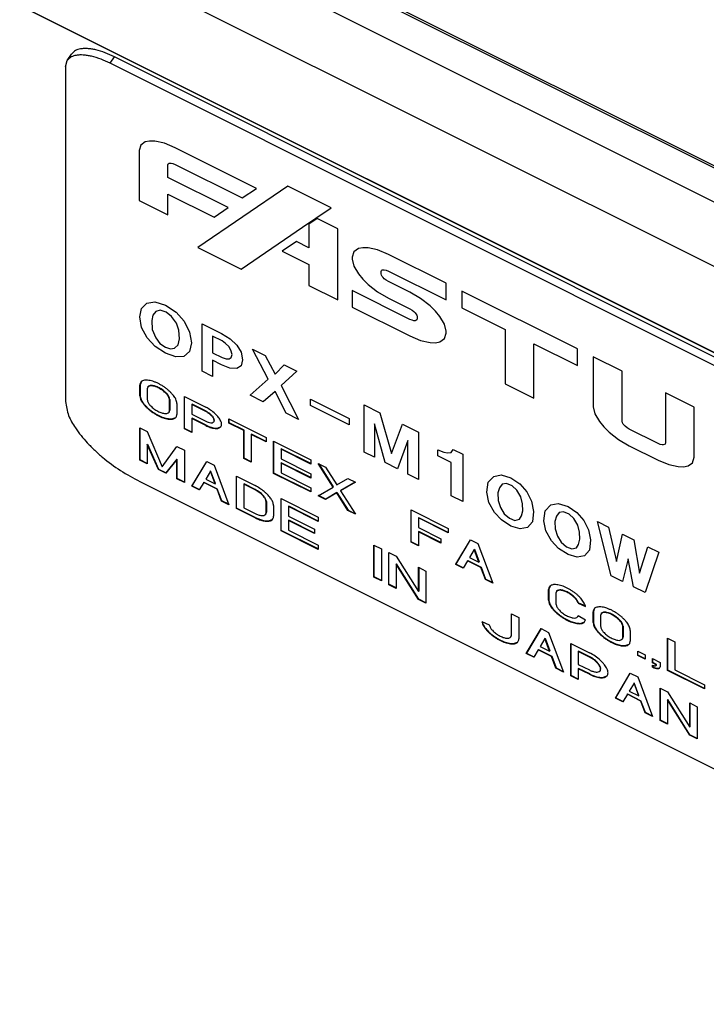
# Model space of a CAD drawing. Header units: inches. Extents: x 22 to 818, y 23 to 565.
# Tile 16 of 32: x 694 to 710, y 403 to 426. Entities that reach past the tile are written whole.
import ezdxf

# ---------------------------------------------------------------- set-up
doc = ezdxf.new("R2010")
doc.units = ezdxf.units.IN

msp = doc.modelspace()

# ---------------------------------------------------------------- linework, layer by layer
at = {"color": 250, "linetype": 'Continuous'}
for p, q in [((737.404, 408.269), (650.628, 451.657)), ((644.499, 451.221), (740.2, 403.371)), ((740.2, 403.371), (644.499, 451.221)), ((736.904, 407.019), (650.128, 450.407)), ((654.752, 450.395), (724.381, 415.58)), ((723.441, 416.1), (655.891, 449.875)), ((695.535, 424.969), (695.635, 425.119)), ((695.495, 424.823), (695.535, 424.969)), ((696.534, 424.904), (696.634, 425.054)), ((727.797, 409.272), (696.534, 424.904)), ((740.1, 403.321), (696.634, 425.054)), ((695.495, 424.823), (695.495, 417.023)), ((697.353, 423.071), (697.247, 422.996)), ((697.455, 423.091), (697.353, 423.071)), ((697.579, 423.088), (697.455, 423.091)), ((697.799, 423.04), (697.579, 423.088)), ((698.048, 422.937), (697.799, 423.04)), ((697.247, 422.996), (697.209, 422.871)), ((697.209, 422.871), (697.209, 421.706)), ((699.943, 421.99), (698.048, 422.937)), ((697.889, 422.56), (697.91, 422.575)), ((697.91, 422.575), (697.93, 422.579)), ((697.93, 422.579), (697.955, 422.579)), ((697.955, 422.579), (697.999, 422.57)), ((697.881, 422.535), (697.889, 422.56)), ((697.881, 422.244), (697.881, 422.535)), ((697.999, 422.57), (698.048, 422.549)), ((698.048, 422.549), (699.615, 421.766)), ((699.287, 421.541), (697.881, 422.244)), ((700.675, 422.041), (698.578, 420.613)), ((699.615, 421.766), (699.943, 421.99)), ((701.683, 421.537), (700.675, 422.041)), ((697.209, 421.706), (697.881, 421.37)), ((697.881, 421.37), (697.881, 421.856)), ((697.881, 421.856), (698.958, 421.318)), ((698.958, 421.318), (699.287, 421.541)), ((701.331, 421.297), (701.683, 421.537)), ((701.167, 421.185), (701.331, 421.297)), ((701.357, 421.284), (701.167, 421.155)), ((701.331, 421.297), (701.357, 421.284)), ((701.838, 421.044), (701.357, 421.284)), ((699.587, 420.108), (701.167, 421.185)), ((701.167, 421.155), (701.167, 421.185)), ((701.167, 421.155), (701.167, 420.603)), ((701.838, 419.392), (701.838, 421.044)), ((700.875, 420.748), (700.547, 420.525)), ((701.167, 420.603), (700.875, 420.748)), ((698.578, 420.613), (699.587, 420.108)), ((700.547, 420.525), (701.167, 420.215)), ((702.216, 420.512), (702.178, 420.387)), ((702.321, 420.586), (702.216, 420.512)), ((702.424, 420.607), (702.321, 420.586)), ((702.548, 420.604), (702.424, 420.607)), ((702.768, 420.555), (702.548, 420.604)), ((703.019, 420.452), (702.768, 420.555)), ((702.178, 420.387), (702.178, 420.337)), ((702.178, 420.337), (702.216, 420.174)), ((704.364, 419.779), (703.019, 420.452)), ((701.167, 420.215), (701.167, 419.728)), ((702.216, 420.174), (702.321, 419.995)), ((702.85, 420.051), (702.857, 420.076)), ((702.85, 420.002), (702.85, 420.051)), ((702.857, 420.076), (702.878, 420.091)), ((702.878, 420.091), (702.899, 420.095)), ((702.899, 420.095), (702.924, 420.095)), ((702.924, 420.095), (702.968, 420.085)), ((702.968, 420.085), (703.019, 420.064)), ((703.019, 420.064), (704.364, 419.391)), ((702.321, 419.995), (702.424, 419.872)), ((702.424, 419.872), (702.548, 419.751)), ((702.857, 419.969), (702.85, 420.002)), ((702.878, 419.934), (702.857, 419.969)), ((702.899, 419.909), (702.878, 419.934)), ((702.924, 419.884), (702.899, 419.909)), ((702.968, 419.85), (702.924, 419.884)), ((703.019, 419.82), (702.968, 419.85)), ((703.523, 419.568), (703.019, 419.82)), ((701.167, 419.728), (701.838, 419.392)), ((703.523, 418.937), (702.178, 419.61)), ((702.178, 419.61), (702.178, 419.222)), ((702.548, 419.751), (702.768, 419.58)), ((704.364, 419.391), (704.364, 419.779)), ((707.424, 418.251), (704.733, 419.596)), ((704.733, 419.596), (704.733, 419.208)), ((702.768, 419.58), (703.019, 419.433)), ((703.019, 419.433), (703.523, 419.181)), ((703.772, 419.422), (703.523, 419.568)), ((703.993, 419.251), (703.772, 419.422)), ((697.227, 418.997), (697.268, 419.191)), ((697.268, 419.191), (697.391, 419.317)), ((697.391, 419.317), (697.579, 419.349)), ((697.579, 419.349), (697.825, 419.27)), ((697.702, 419.15), (697.596, 419.121)), ((697.842, 419.108), (697.702, 419.15)), ((697.825, 419.27), (698.071, 419.103)), ((702.178, 419.222), (703.523, 418.55)), ((703.523, 419.181), (703.572, 419.152)), ((703.572, 419.152), (703.616, 419.117)), ((704.117, 419.129), (703.993, 419.251)), ((704.22, 419.006), (704.117, 419.129)), ((704.733, 419.208), (705.744, 418.703)), ((697.268, 418.751), (697.227, 418.997)), ((697.53, 419.038), (697.505, 418.913)), ((697.505, 418.913), (697.514, 418.699)), ((697.596, 419.121), (697.53, 419.038)), ((697.965, 419.008), (697.842, 419.108)), ((698.079, 418.851), (697.965, 419.008)), ((698.071, 419.103), (698.26, 418.893)), ((703.572, 418.917), (703.523, 418.937)), ((703.616, 418.907), (703.572, 418.917)), ((703.616, 419.117), (703.641, 419.093)), ((703.641, 418.907), (703.616, 418.907)), ((703.641, 419.093), (703.662, 419.068)), ((703.662, 418.911), (703.641, 418.907)), ((703.662, 419.068), (703.683, 419.032)), ((703.683, 418.926), (703.662, 418.911)), ((703.683, 419.032), (703.691, 418.999)), ((703.691, 418.951), (703.683, 418.926)), ((703.691, 418.999), (703.691, 418.951)), ((704.326, 418.826), (704.22, 419.006)), ((697.399, 418.509), (697.268, 418.751)), ((697.514, 418.699), (697.596, 418.51)), ((698.137, 418.685), (698.079, 418.851)), ((698.153, 418.484), (698.137, 418.685)), ((698.26, 418.893), (698.383, 418.639)), ((698.678, 418.833), (699.129, 418.607)), ((698.678, 417.732), (698.678, 418.833)), ((704.364, 418.662), (704.326, 418.826)), ((705.744, 418.703), (705.744, 417.439)), ((697.587, 418.305), (697.399, 418.509)), ((697.596, 418.51), (697.694, 418.378)), ((698.12, 418.346), (698.153, 418.484)), ((698.383, 418.639), (698.432, 418.389)), ((698.924, 418.545), (698.924, 418.159)), ((699.145, 418.434), (698.924, 418.545)), ((699.129, 418.607), (699.334, 418.483)), ((699.334, 418.483), (699.49, 418.339)), ((703.523, 418.55), (703.772, 418.447)), ((703.772, 418.447), (703.993, 418.397)), ((704.22, 418.415), (704.326, 418.489)), ((704.326, 418.489), (704.364, 418.614)), ((704.364, 418.614), (704.364, 418.662)), ((697.825, 418.147), (697.587, 418.305)), ((697.694, 418.378), (697.825, 418.29)), ((697.825, 418.29), (697.94, 418.249)), ((697.94, 418.249), (698.038, 418.266)), ((698.038, 418.266), (698.12, 418.346)), ((698.432, 418.389), (698.383, 418.188)), ((699.227, 418.376), (699.145, 418.434)), ((699.301, 418.306), (699.227, 418.376)), ((699.35, 418.216), (699.301, 418.306)), ((699.375, 418.121), (699.35, 418.216)), ((699.49, 418.339), (699.588, 418.174)), ((699.851, 418.246), (700.146, 418.099)), ((700.219, 417.544), (699.851, 418.246)), ((703.993, 418.397), (704.117, 418.394)), ((704.117, 418.394), (704.22, 418.415)), ((706.413, 418.368), (707.424, 417.863)), ((706.413, 417.104), (706.413, 418.368)), ((707.424, 417.863), (707.424, 418.251)), ((698.063, 418.067), (697.825, 418.147)), ((698.252, 418.072), (698.063, 418.067)), ((698.383, 418.188), (698.252, 418.072)), ((698.924, 418.159), (699.145, 418.049)), ((699.129, 417.881), (698.924, 417.983)), ((698.924, 417.983), (698.924, 417.609)), ((699.145, 418.049), (699.236, 418.014)), ((699.236, 418.014), (699.309, 418.016)), ((699.309, 418.016), (699.359, 418.047)), ((699.359, 418.047), (699.375, 418.121)), ((699.588, 418.174), (699.621, 417.998)), ((699.621, 417.998), (699.588, 417.855)), ((700.146, 418.099), (700.383, 417.661)), ((707.794, 418.066), (707.794, 416.899)), ((708.468, 417.729), (707.794, 418.066)), ((699.326, 417.804), (699.129, 417.881)), ((699.49, 417.794), (699.326, 417.804)), ((699.588, 417.855), (699.49, 417.794)), ((700.383, 417.661), (700.588, 417.877)), ((700.588, 417.877), (700.884, 417.73)), ((698.924, 417.609), (698.678, 417.732)), ((699.801, 417.17), (700.219, 417.544)), ((700.884, 417.73), (700.523, 417.393)), ((708.468, 416.563), (708.468, 417.729)), ((697.227, 417.407), (697.232, 417.415)), ((697.227, 417.157), (697.227, 417.407)), ((697.262, 417.487), (697.232, 417.415)), ((697.232, 417.415), (697.232, 417.165)), ((697.41, 417.357), (697.4, 417.321)), ((697.4, 417.321), (697.4, 417.071)), ((697.415, 417.365), (697.41, 417.357)), ((700.523, 417.393), (700.925, 416.608)), ((705.744, 417.439), (706.413, 417.104)), ((697.227, 417.157), (697.232, 417.165)), ((697.919, 417.061), (697.924, 417.068)), ((697.924, 417.068), (697.924, 416.818)), ((698.266, 417.138), (698.764, 416.889)), ((698.266, 416.388), (698.266, 417.138)), ((698.271, 416.395), (698.271, 417.135)), ((700.105, 417.018), (699.801, 417.17)), ((700.383, 417.253), (700.105, 417.018)), ((700.638, 416.752), (700.383, 417.253)), ((701.203, 416.931), (701.203, 417.08)), ((701.203, 417.08), (702.105, 416.629)), ((710.146, 416.89), (709.476, 417.225)), ((709.476, 417.225), (709.476, 416.058)), ((697.919, 416.811), (697.919, 417.061)), ((698.093, 416.974), (698.093, 416.724)), ((698.439, 416.951), (698.444, 416.959)), ((698.764, 416.789), (698.439, 416.951)), ((698.439, 416.951), (698.439, 416.726)), ((698.769, 416.796), (698.444, 416.959)), ((702.105, 416.48), (701.203, 416.931)), ((702.458, 416.943), (702.819, 416.762)), ((702.458, 415.842), (702.458, 416.943)), ((707.794, 416.899), (707.832, 416.736)), ((710.146, 415.723), (710.146, 416.89)), ((697.909, 416.774), (697.919, 416.811)), ((697.914, 416.782), (697.909, 416.774)), ((697.914, 416.782), (697.924, 416.818)), ((697.919, 416.811), (697.924, 416.818)), ((697.971, 416.619), (698.062, 416.652)), ((698.439, 416.726), (698.764, 416.564)), ((698.439, 416.626), (698.444, 416.634)), ((698.764, 416.464), (698.439, 416.626)), ((698.439, 416.626), (698.439, 416.301)), ((698.769, 416.471), (698.444, 416.634)), ((698.764, 416.789), (698.769, 416.796)), ((699.305, 416.518), (699.305, 416.618)), ((699.305, 416.618), (700.171, 416.185)), ((699.31, 416.526), (699.31, 416.616)), ((700.925, 416.608), (700.638, 416.752)), ((702.105, 416.629), (702.105, 416.48)), ((702.819, 416.762), (703.089, 415.812)), ((707.832, 416.736), (707.937, 416.556)), ((697.227, 415.657), (697.227, 416.407)), ((697.227, 416.407), (697.4, 416.321)), ((697.232, 415.665), (697.232, 416.405)), ((698.266, 416.388), (698.271, 416.395)), ((698.439, 416.301), (698.266, 416.388)), ((698.439, 416.311), (698.271, 416.395)), ((698.764, 416.464), (698.769, 416.471)), ((698.956, 416.559), (698.951, 416.551)), ((699.029, 416.403), (699.107, 416.432)), ((699.305, 416.518), (699.31, 416.526)), ((699.651, 416.345), (699.305, 416.518)), ((699.656, 416.352), (699.31, 416.526)), ((702.696, 416.504), (702.696, 415.723)), ((702.942, 415.6), (702.696, 416.504)), ((703.089, 415.812), (703.352, 416.496)), ((703.352, 416.496), (703.721, 416.311)), ((707.937, 416.556), (708.04, 416.433)), ((708.04, 416.433), (708.164, 416.312)), ((708.475, 416.53), (708.468, 416.563)), ((708.495, 416.494), (708.475, 416.53)), ((708.515, 416.47), (708.495, 416.494)), ((708.54, 416.446), (708.515, 416.47)), ((708.583, 416.412), (708.54, 416.446)), ((708.633, 416.382), (708.583, 416.412)), ((709.307, 416.045), (708.633, 416.382)), ((697.4, 416.321), (697.746, 415.498)), ((699.651, 416.345), (699.656, 416.352)), ((699.651, 415.695), (699.651, 416.345)), ((699.656, 415.702), (699.656, 416.352)), ((699.825, 416.258), (699.83, 416.266)), ((700.171, 416.085), (699.825, 416.258)), ((699.825, 416.258), (699.825, 415.608)), ((700.171, 416.095), (699.83, 416.266)), ((700.171, 416.185), (700.171, 416.085)), ((703.721, 416.311), (703.721, 415.21)), ((708.164, 416.312), (708.384, 416.141)), ((697.4, 416.021), (697.405, 416.028)), ((697.4, 416.021), (697.4, 415.571)), ((697.66, 415.441), (697.4, 416.021)), ((697.405, 416.028), (697.665, 415.448)), ((697.746, 415.498), (698.093, 415.974)), ((698.093, 415.974), (698.266, 415.888)), ((700.344, 415.349), (700.344, 416.099)), ((700.344, 416.099), (701.21, 415.666)), ((700.349, 415.356), (700.349, 416.096)), ((700.518, 415.912), (700.523, 415.919)), ((701.21, 415.576), (700.523, 415.919)), ((703.475, 416.115), (703.229, 415.456)), ((703.475, 415.333), (703.475, 416.115)), ((708.384, 416.141), (708.633, 415.994)), ((708.633, 415.994), (709.307, 415.658)), ((709.357, 416.025), (709.307, 416.045)), ((709.401, 416.015), (709.357, 416.025)), ((709.426, 416.014), (709.401, 416.015)), ((709.447, 416.018), (709.426, 416.014)), ((709.468, 416.033), (709.447, 416.018)), ((709.476, 416.058), (709.468, 416.033)), ((698.266, 415.888), (698.266, 415.138)), ((699.651, 415.695), (699.656, 415.702)), ((699.825, 415.608), (699.651, 415.695)), ((699.825, 415.618), (699.656, 415.702)), ((701.21, 415.566), (700.518, 415.912)), ((700.518, 415.912), (700.518, 415.687)), ((702.696, 415.723), (702.458, 415.842)), ((704.172, 415.761), (704.172, 415.899)), ((704.172, 415.899), (704.311, 415.845)), ((704.483, 415.605), (704.172, 415.761)), ((704.311, 415.845), (704.401, 415.828)), ((704.401, 415.828), (704.483, 415.836)), ((704.483, 415.836), (704.533, 415.905)), ((704.533, 415.905), (704.754, 415.795)), ((704.754, 415.795), (704.754, 414.694)), ((710.108, 415.598), (710.146, 415.723)), ((697.227, 415.657), (697.232, 415.665)), ((697.4, 415.571), (697.227, 415.657)), ((697.4, 415.581), (697.232, 415.665)), ((698.093, 415.674), (697.833, 415.354)), ((697.838, 415.362), (698.098, 415.682)), ((698.093, 415.674), (698.098, 415.682)), ((698.093, 415.224), (698.093, 415.674)), ((698.098, 415.232), (698.098, 415.682)), ((698.439, 415.051), (698.785, 415.628)), ((698.444, 415.059), (698.785, 415.628)), ((698.785, 415.628), (698.959, 415.541)), ((698.959, 415.541), (699.305, 414.618)), ((700.518, 415.687), (701.21, 415.341)), ((700.518, 415.587), (700.523, 415.594)), ((701.21, 415.241), (700.518, 415.587)), ((700.518, 415.587), (700.518, 415.362)), ((701.21, 415.251), (700.523, 415.594)), ((701.21, 415.666), (701.21, 415.566)), ((701.73, 415.031), (701.384, 415.579)), ((701.384, 415.579), (701.557, 415.492)), ((701.398, 415.572), (701.735, 415.038)), ((701.557, 415.492), (701.817, 415.081)), ((703.229, 415.456), (702.942, 415.6)), ((704.483, 414.829), (704.483, 415.605)), ((709.307, 415.658), (709.556, 415.555)), ((709.556, 415.555), (709.776, 415.506)), ((709.776, 415.506), (709.9, 415.503)), ((709.9, 415.503), (710.003, 415.523)), ((710.003, 415.523), (710.108, 415.598)), ((697.66, 415.441), (697.665, 415.448)), ((697.833, 415.354), (697.66, 415.441)), ((697.665, 415.448), (697.838, 415.362)), ((697.833, 415.354), (697.838, 415.362)), ((698.093, 415.224), (698.098, 415.232)), ((698.266, 415.148), (698.098, 415.232)), ((698.872, 415.397), (698.762, 415.215)), ((698.872, 415.397), (698.877, 415.405)), ((698.982, 415.105), (698.872, 415.397)), ((698.987, 415.112), (698.877, 415.405)), ((699.478, 415.282), (699.911, 415.065)), ((699.478, 414.532), (699.478, 415.282)), ((699.483, 414.539), (699.483, 415.279)), ((700.344, 415.349), (700.349, 415.356)), ((701.21, 414.916), (700.344, 415.349)), ((701.21, 414.926), (700.349, 415.356)), ((700.518, 415.362), (701.21, 415.016)), ((701.21, 415.341), (701.21, 415.241)), ((701.817, 415.081), (702.076, 415.233)), ((702.076, 415.233), (702.25, 415.146)), ((703.721, 415.21), (703.475, 415.333)), ((705.344, 415.142), (705.475, 415.28)), ((705.475, 415.28), (705.648, 415.315)), ((705.648, 415.315), (705.877, 415.244)), ((705.877, 415.244), (706.082, 415.103)), ((697.227, 415.157), (745.551, 390.995)), ((698.266, 415.138), (698.093, 415.224)), ((698.439, 415.051), (698.444, 415.059)), ((698.612, 414.965), (698.439, 415.051)), ((698.444, 415.059), (698.617, 414.972)), ((698.716, 415.138), (698.612, 414.965)), ((698.716, 415.138), (698.721, 415.145)), ((699.028, 414.982), (698.716, 415.138)), ((698.721, 415.145), (699.033, 414.989)), ((698.762, 415.215), (698.982, 415.105)), ((698.982, 415.105), (698.987, 415.112)), ((699.651, 415.095), (699.656, 415.102)), ((699.911, 414.965), (699.651, 415.095)), ((699.651, 415.095), (699.651, 414.545)), ((699.916, 414.973), (699.656, 415.102)), ((701.21, 415.016), (701.21, 414.916)), ((701.384, 414.829), (701.73, 415.031)), ((701.73, 415.031), (701.735, 415.038)), ((702.25, 415.146), (701.903, 414.944)), ((702.245, 415.148), (701.908, 414.952)), ((705.311, 414.91), (705.344, 415.142)), ((705.607, 415.016), (705.574, 414.895)), ((705.672, 415.099), (705.607, 415.016)), ((705.771, 415.116), (705.672, 415.099)), ((705.902, 415.061), (705.771, 415.116)), ((706.017, 414.96), (705.902, 415.061)), ((706.082, 415.103), (706.246, 414.916)), ((699.028, 414.982), (699.033, 414.989)), ((699.132, 414.705), (699.028, 414.982)), ((699.137, 414.712), (699.033, 414.989)), ((699.911, 414.965), (699.916, 414.973)), ((701.557, 414.742), (701.384, 414.829)), ((701.562, 414.75), (701.393, 414.834)), ((701.817, 414.894), (701.557, 414.742)), ((701.822, 414.901), (701.562, 414.75)), ((701.817, 414.894), (701.822, 414.901)), ((702.076, 414.483), (701.817, 414.894)), ((701.822, 414.901), (702.081, 414.49)), ((701.903, 414.944), (701.908, 414.952)), ((701.903, 414.944), (702.25, 414.396)), ((704.754, 414.694), (704.483, 414.829)), ((705.361, 414.671), (705.311, 414.91)), ((705.574, 414.895), (705.582, 414.72)), ((706.107, 414.804), (706.017, 414.96)), ((706.148, 414.641), (706.107, 414.804)), ((706.246, 414.916), (706.353, 414.698)), ((699.132, 414.705), (699.137, 414.712)), ((699.305, 414.618), (699.132, 414.705)), ((699.3, 414.63), (699.137, 414.712)), ((699.651, 414.545), (699.911, 414.415)), ((700.171, 414.685), (700.176, 414.693)), ((700.171, 414.435), (700.171, 414.685)), ((700.176, 414.693), (700.176, 414.443)), ((700.344, 414.599), (700.344, 414.349)), ((700.518, 414.762), (701.384, 414.329)), ((700.518, 414.012), (700.518, 414.762)), ((700.523, 414.019), (700.523, 414.759)), ((700.691, 414.575), (700.696, 414.583)), ((700.691, 414.575), (700.691, 414.35)), ((701.384, 414.229), (700.691, 414.575)), ((701.384, 414.239), (700.696, 414.583)), ((701.557, 414.742), (701.562, 414.75)), ((705.492, 414.44), (705.361, 414.671)), ((705.582, 414.72), (705.631, 414.552)), ((705.631, 414.552), (705.721, 414.408)), ((706.156, 414.477), (706.148, 414.641)), ((706.353, 414.698), (706.402, 414.464)), ((706.673, 414.478), (706.804, 414.616)), ((706.804, 414.616), (706.976, 414.651)), ((706.976, 414.651), (707.206, 414.58)), ((707.206, 414.58), (707.411, 414.439)), ((699.478, 414.532), (699.483, 414.539)), ((699.911, 414.315), (699.478, 414.532)), ((699.916, 414.323), (699.483, 414.539)), ((699.911, 414.315), (699.916, 414.323)), ((700.161, 414.399), (700.171, 414.435)), ((700.166, 414.406), (700.161, 414.399)), ((700.166, 414.406), (700.176, 414.443)), ((700.171, 414.435), (700.176, 414.443)), ((700.691, 414.35), (701.297, 414.047)), ((701.384, 414.329), (701.384, 414.229)), ((702.076, 414.483), (702.081, 414.49)), ((702.25, 414.396), (702.076, 414.483)), ((702.081, 414.49), (702.24, 414.411)), ((703.549, 413.746), (703.549, 414.496)), ((703.549, 414.496), (704.415, 414.063)), ((703.554, 413.754), (703.554, 414.494)), ((703.722, 414.31), (703.727, 414.317)), ((704.415, 413.973), (703.727, 414.317)), ((705.656, 414.265), (705.492, 414.44)), ((705.721, 414.408), (705.844, 414.303)), ((706.074, 414.281), (706.123, 414.356)), ((706.123, 414.356), (706.156, 414.477)), ((706.402, 414.464), (706.377, 414.223)), ((706.64, 414.246), (706.673, 414.478)), ((706.935, 414.352), (706.902, 414.231)), ((707.001, 414.435), (706.935, 414.352)), ((707.099, 414.452), (707.001, 414.435)), ((707.23, 414.397), (707.099, 414.452)), ((707.345, 414.295), (707.23, 414.397)), ((707.411, 414.439), (707.575, 414.252)), ((700.222, 414.243), (700.314, 414.276)), ((700.691, 414.25), (700.696, 414.258)), ((700.691, 414.25), (700.691, 414.025)), ((701.297, 413.947), (700.691, 414.25)), ((701.297, 413.957), (700.696, 414.258)), ((704.415, 413.963), (703.722, 414.31)), ((703.722, 414.31), (703.722, 414.085)), ((703.722, 414.085), (704.241, 413.825)), ((705.877, 414.121), (705.656, 414.265)), ((705.844, 414.303), (705.967, 414.252)), ((706.09, 414.059), (705.877, 414.121)), ((705.967, 414.252), (706.074, 414.281)), ((706.263, 414.088), (706.09, 414.059)), ((706.377, 414.223), (706.263, 414.088)), ((706.689, 414.007), (706.64, 414.246)), ((706.902, 414.231), (706.91, 414.056)), ((707.435, 414.14), (707.345, 414.295)), ((707.476, 413.977), (707.435, 414.14)), ((707.575, 414.252), (707.681, 414.034)), ((707.894, 414.224), (708.149, 414.097)), ((708.214, 412.964), (707.894, 414.224)), ((708.149, 414.097), (708.337, 413.293)), ((700.518, 414.012), (700.523, 414.019)), ((701.384, 413.579), (700.518, 414.012)), ((701.384, 413.589), (700.523, 414.019)), ((700.691, 414.025), (701.384, 413.679)), ((701.297, 414.047), (701.297, 413.947)), ((703.722, 413.985), (703.727, 413.992)), ((703.722, 413.985), (703.722, 413.66)), ((704.241, 413.725), (703.722, 413.985)), ((704.241, 413.735), (703.727, 413.992)), ((704.415, 414.063), (704.415, 413.963)), ((706.82, 413.776), (706.689, 414.007)), ((706.91, 414.056), (706.96, 413.888)), ((706.96, 413.888), (707.05, 413.744)), ((707.484, 413.813), (707.476, 413.977)), ((707.681, 414.034), (707.73, 413.8)), ((708.337, 413.293), (708.477, 413.933)), ((708.477, 413.933), (708.739, 413.802)), ((701.384, 413.679), (701.384, 413.579)), ((702.683, 413.679), (702.856, 413.593)), ((702.683, 412.929), (702.683, 413.679)), ((702.688, 412.937), (702.688, 413.677)), ((703.549, 413.746), (703.554, 413.754)), ((703.722, 413.66), (703.549, 413.746)), ((703.722, 413.67), (703.554, 413.754)), ((704.241, 413.825), (704.241, 413.725)), ((704.588, 413.227), (704.935, 413.803)), ((704.593, 413.234), (704.935, 413.803)), ((704.935, 413.803), (705.107, 413.717)), ((705.107, 413.717), (705.454, 412.794)), ((706.984, 413.601), (706.82, 413.776)), ((707.05, 413.744), (707.173, 413.638)), ((707.173, 413.638), (707.296, 413.588)), ((707.402, 413.617), (707.452, 413.692)), ((707.452, 413.692), (707.484, 413.813)), ((707.73, 413.8), (707.706, 413.559)), ((708.739, 413.802), (708.87, 413.026)), ((708.87, 413.026), (709.067, 413.638)), ((709.067, 413.638), (709.321, 413.511)), ((702.856, 413.593), (702.856, 412.843)), ((703.029, 412.756), (703.029, 413.506)), ((703.029, 413.506), (703.202, 413.42)), ((703.034, 412.764), (703.034, 413.504)), ((703.202, 413.42), (703.722, 412.597)), ((705.021, 413.573), (704.911, 413.39)), ((705.021, 413.573), (705.026, 413.58)), ((705.131, 413.28), (705.021, 413.573)), ((705.026, 413.58), (705.136, 413.288)), ((707.206, 413.457), (706.984, 413.601)), ((707.419, 413.394), (707.206, 413.457)), ((707.296, 413.588), (707.402, 413.617)), ((707.591, 413.424), (707.419, 413.394)), ((707.706, 413.559), (707.591, 413.424)), ((709.321, 413.511), (709.001, 412.57)), ((703.202, 413.232), (703.207, 413.24)), ((703.202, 413.232), (703.202, 412.67)), ((703.722, 412.41), (703.202, 413.232)), ((703.727, 412.417), (703.207, 413.24)), ((704.588, 413.227), (704.593, 413.234)), ((704.761, 413.14), (704.588, 413.227)), ((704.766, 413.148), (704.593, 413.234)), ((704.865, 413.313), (704.761, 413.14)), ((704.865, 413.313), (704.87, 413.321)), ((705.177, 413.157), (704.865, 413.313)), ((704.87, 413.321), (705.182, 413.165)), ((704.911, 413.39), (705.131, 413.28)), ((705.131, 413.28), (705.136, 413.288)), ((705.177, 413.157), (705.182, 413.165)), ((705.182, 413.165), (705.286, 412.888)), ((708.608, 413.356), (708.477, 412.832)), ((708.731, 412.705), (708.608, 413.356)), ((702.683, 412.929), (702.688, 412.937)), ((702.856, 412.853), (702.688, 412.937)), ((703.722, 413.16), (703.895, 413.073)), ((703.722, 412.597), (703.722, 413.16)), ((703.727, 413.157), (703.727, 412.605)), ((703.895, 413.073), (703.895, 412.323)), ((705.281, 412.88), (705.177, 413.157)), ((708.477, 412.832), (708.214, 412.964)), ((702.856, 412.843), (702.683, 412.929)), ((703.029, 412.756), (703.034, 412.764)), ((703.202, 412.67), (703.029, 412.756)), ((703.202, 412.68), (703.034, 412.764)), ((705.281, 412.88), (705.286, 412.888)), ((705.454, 412.794), (705.281, 412.88)), ((705.449, 412.806), (705.286, 412.888)), ((706.788, 412.724), (706.758, 412.652)), ((703.722, 412.597), (703.727, 412.605)), ((706.753, 412.644), (706.758, 412.652)), ((706.753, 412.394), (706.753, 412.644)), ((706.758, 412.652), (706.758, 412.402)), ((706.936, 412.594), (706.926, 412.558)), ((706.926, 412.558), (706.926, 412.308)), ((706.941, 412.602), (706.936, 412.594)), ((709.001, 412.57), (708.731, 412.705)), ((703.722, 412.41), (703.727, 412.417)), ((703.895, 412.323), (703.722, 412.41)), ((703.895, 412.333), (703.727, 412.417)), ((706.753, 412.394), (706.758, 412.402)), ((707.448, 412.329), (707.443, 412.322)), ((707.443, 412.322), (707.614, 412.251)), ((707.448, 412.329), (707.61, 412.263)), ((705.887, 412.077), (706.06, 411.991)), ((705.887, 411.577), (705.887, 412.077)), ((705.892, 411.585), (705.892, 412.075)), ((707.436, 412.011), (707.444, 412.034)), ((707.441, 412.019), (707.436, 412.011)), ((707.441, 412.019), (707.446, 412.033)), ((707.444, 412.034), (707.617, 411.937)), ((707.792, 412.125), (707.797, 412.132)), ((707.792, 411.875), (707.792, 412.125)), ((707.827, 412.205), (707.797, 412.132)), ((707.797, 412.132), (707.797, 411.882)), ((707.976, 412.075), (707.965, 412.038)), ((707.965, 412.038), (707.965, 411.788)), ((707.981, 412.082), (707.976, 412.075)), ((705.196, 411.898), (705.369, 411.821)), ((705.205, 411.894), (705.232, 411.819)), ((706.06, 411.991), (706.06, 411.491)), ((707.497, 411.855), (707.59, 411.889)), ((707.792, 411.875), (707.797, 411.882)), ((705.877, 411.541), (705.887, 411.577)), ((705.882, 411.548), (705.892, 411.585)), ((705.887, 411.577), (705.892, 411.585)), ((706.233, 411.154), (706.58, 411.731)), ((706.58, 411.731), (706.238, 411.162)), ((706.58, 411.731), (706.753, 411.644)), ((706.753, 411.644), (707.099, 410.721)), ((708.485, 411.778), (708.49, 411.786)), ((708.485, 411.528), (708.485, 411.778)), ((708.49, 411.786), (708.49, 411.536)), ((708.658, 411.692), (708.658, 411.442)), ((705.882, 411.548), (705.877, 411.541)), ((705.938, 411.385), (706.03, 411.418)), ((706.666, 411.5), (706.557, 411.317)), ((706.666, 411.5), (706.671, 411.508)), ((706.776, 411.208), (706.666, 411.5)), ((706.671, 411.508), (706.781, 411.215)), ((707.273, 411.384), (707.706, 411.168)), ((707.273, 410.634), (707.273, 411.384)), ((707.278, 410.642), (707.278, 411.382)), ((708.475, 411.492), (708.485, 411.528)), ((708.48, 411.499), (708.475, 411.492)), ((708.48, 411.499), (708.49, 411.536)), ((708.485, 411.528), (708.49, 411.536)), ((708.536, 411.336), (708.628, 411.369)), ((709.524, 411.509), (709.697, 411.422)), ((709.524, 410.759), (709.524, 411.509)), ((709.529, 410.766), (709.529, 411.506)), ((709.697, 411.422), (709.697, 410.772)), ((706.233, 411.154), (706.238, 411.162)), ((706.406, 411.067), (706.233, 411.154)), ((706.238, 411.162), (706.411, 411.075)), ((706.51, 411.241), (706.406, 411.067)), ((706.51, 411.241), (706.515, 411.248)), ((706.822, 411.085), (706.51, 411.241)), ((706.515, 411.248), (706.827, 411.092)), ((706.557, 411.317), (706.776, 411.208)), ((706.776, 411.208), (706.781, 411.215)), ((707.446, 411.198), (707.451, 411.205)), ((707.446, 411.198), (707.446, 410.898)), ((707.706, 411.068), (707.446, 411.198)), ((707.711, 411.075), (707.451, 411.205)), ((708.831, 411.205), (709.005, 411.118)), ((708.831, 411.105), (708.831, 411.205)), ((708.831, 411.105), (708.836, 411.113)), ((709.005, 411.018), (708.831, 411.105)), ((708.836, 411.113), (708.836, 411.203)), ((709.005, 411.028), (708.836, 411.113)), ((709.005, 411.118), (709.005, 411.018)), ((706.822, 411.085), (706.827, 411.092)), ((706.926, 410.808), (706.822, 411.085)), ((706.827, 411.092), (706.931, 410.815)), ((707.446, 410.898), (707.706, 410.768)), ((707.706, 411.068), (707.711, 411.075)), ((709.178, 410.932), (709.178, 411.032)), ((709.178, 411.032), (709.351, 410.945)), ((709.178, 410.932), (709.183, 410.939)), ((709.264, 410.889), (709.178, 410.932)), ((709.178, 410.832), (709.178, 410.882)), ((709.183, 410.939), (709.183, 411.029)), ((709.269, 410.896), (709.183, 410.939)), ((709.183, 410.88), (709.183, 410.839)), ((709.261, 410.876), (709.264, 410.889)), ((709.266, 410.884), (709.261, 410.876)), ((709.264, 410.889), (709.269, 410.896)), ((709.266, 410.884), (709.269, 410.896)), ((709.351, 410.945), (709.351, 410.845)), ((706.926, 410.808), (706.931, 410.815)), ((707.099, 410.721), (706.926, 410.808)), ((706.931, 410.815), (707.095, 410.733)), ((707.273, 410.634), (707.278, 410.642)), ((707.446, 410.558), (707.278, 410.642)), ((707.446, 410.798), (707.451, 410.805)), ((707.446, 410.798), (707.446, 410.548)), ((707.706, 410.668), (707.446, 410.798)), ((707.711, 410.675), (707.451, 410.805)), ((707.706, 410.668), (707.711, 410.675)), ((707.96, 410.759), (707.955, 410.752)), ((708.312, 410.115), (708.658, 410.692)), ((708.317, 410.122), (708.658, 410.692)), ((708.658, 410.692), (708.831, 410.605)), ((709.178, 410.832), (709.183, 410.839)), ((709.305, 410.807), (709.341, 410.82)), ((709.524, 410.759), (709.529, 410.766)), ((710.39, 410.326), (709.524, 410.759)), ((710.39, 410.336), (709.529, 410.766)), ((709.697, 410.772), (710.39, 410.426)), ((707.446, 410.548), (707.273, 410.634)), ((708.017, 410.596), (708.108, 410.629)), ((708.745, 410.461), (708.635, 410.278)), ((708.745, 410.461), (708.75, 410.468)), ((708.854, 410.168), (708.745, 410.461)), ((708.859, 410.176), (708.75, 410.468)), ((708.831, 410.605), (709.178, 409.682)), ((710.39, 410.426), (710.39, 410.326)), ((708.589, 410.201), (708.485, 410.028)), ((708.589, 410.201), (708.594, 410.209)), ((708.901, 410.045), (708.589, 410.201)), ((708.594, 410.209), (708.906, 410.053)), ((708.635, 410.278), (708.854, 410.168)), ((709.351, 409.595), (709.351, 410.345)), ((709.351, 410.345), (709.524, 410.259)), ((709.356, 410.343), (709.356, 409.603)), ((709.524, 410.259), (710.044, 409.436)), ((708.312, 410.115), (708.317, 410.122)), ((708.485, 410.028), (708.312, 410.115)), ((708.317, 410.122), (708.49, 410.036)), ((708.854, 410.168), (708.859, 410.176)), ((708.901, 410.045), (708.906, 410.053)), ((709.005, 409.768), (708.901, 410.045)), ((709.01, 409.776), (708.906, 410.053)), ((709.524, 410.071), (709.529, 410.079)), ((709.524, 410.071), (709.524, 409.509)), ((710.044, 409.249), (709.524, 410.071)), ((710.049, 409.256), (709.529, 410.079)), ((710.044, 409.999), (710.217, 409.912)), ((710.044, 409.436), (710.044, 409.999)), ((710.049, 409.996), (710.049, 409.444)), ((709.005, 409.768), (709.01, 409.776)), ((709.178, 409.682), (709.005, 409.768)), ((709.173, 409.694), (709.01, 409.776)), ((710.217, 409.912), (710.217, 409.162)), ((709.351, 409.595), (709.356, 409.603)), ((709.524, 409.509), (709.351, 409.595)), ((709.356, 409.603), (709.524, 409.519)), ((710.044, 409.436), (710.049, 409.444)), ((710.044, 409.249), (710.049, 409.256)), ((710.217, 409.162), (710.044, 409.249)), ((710.217, 409.172), (710.049, 409.256))]:
    msp.add_line(p, q, dxfattribs=at)
for points, knots in [([(696.534, 424.904), (696.464, 424.937), (696.324, 425.002), (696.145, 425.058), (696.006, 425.086), (695.914, 425.097), (695.827, 425.099), (695.732, 425.089), (695.622, 425.061), (695.564, 425), (695.535, 424.969)], [0, 0, 0, 0, 0.231605, 0.463197, 0.560229, 0.657209, 0.738727, 0.820411, 0.944496, 1.068094, 1.068094, 1.068094, 1.068094]), ([(696.634, 425.054), (696.564, 425.087), (696.424, 425.152), (696.245, 425.208), (696.106, 425.236), (696.014, 425.247), (695.927, 425.249), (695.832, 425.239), (695.722, 425.211), (695.664, 425.15), (695.635, 425.119)], [0, 0, 0, 0, 0.231605, 0.463197, 0.560229, 0.65721, 0.738728, 0.820412, 0.944497, 1.068095, 1.068095, 1.068095, 1.068095]), ([(698.093, 416.974), (698.086, 417.009), (698.073, 417.078), (698.018, 417.155), (697.965, 417.217), (697.913, 417.268), (697.856, 417.317), (697.794, 417.363), (697.728, 417.404), (697.662, 417.441), (697.594, 417.472), (697.53, 417.495), (697.466, 417.512), (697.41, 417.521), (697.357, 417.523), (697.302, 417.514), (697.239, 417.481), (697.231, 417.432), (697.227, 417.407)], [0, 0, 0, 0, 0.10382, 0.208073, 0.278631, 0.349006, 0.4261, 0.503249, 0.581022, 0.658801, 0.731167, 0.803466, 0.865091, 0.92688, 0.975238, 1.02345, 1.094892, 1.166138, 1.166138, 1.166138, 1.166138]), ([(697.919, 417.061), (697.914, 417.085), (697.903, 417.134), (697.861, 417.186), (697.822, 417.228), (697.783, 417.262), (697.742, 417.293), (697.697, 417.321), (697.651, 417.346), (697.606, 417.365), (697.562, 417.38), (697.514, 417.389), (697.458, 417.394), (697.426, 417.369), (697.41, 417.357)], [0, 0, 0, 0, 0.0732229, 0.1468294, 0.1969855, 0.2469708, 0.3002859, 0.3536903, 0.4049803, 0.4561216, 0.5000173, 0.5443316, 0.6030668, 0.6608567, 0.6608567, 0.6608567, 0.6608567]), ([(697.924, 417.068), (697.919, 417.093), (697.908, 417.141), (697.866, 417.194), (697.827, 417.235), (697.788, 417.269), (697.747, 417.301), (697.702, 417.329), (697.656, 417.353), (697.611, 417.373), (697.567, 417.387), (697.519, 417.396), (697.463, 417.401), (697.431, 417.377), (697.415, 417.365)], [0, 0, 0, 0, 0.0732228, 0.1468292, 0.1969853, 0.2469706, 0.3002856, 0.35369, 0.40498, 0.4561213, 0.500017, 0.5443313, 0.6030665, 0.6608565, 0.6608565, 0.6608565, 0.6608565]), ([(697.227, 417.157), (697.233, 417.123), (697.246, 417.054), (697.302, 416.977), (697.354, 416.915), (697.406, 416.864), (697.463, 416.815), (697.526, 416.769), (697.591, 416.727), (697.658, 416.691), (697.725, 416.66), (697.79, 416.636), (697.853, 416.62), (697.91, 416.611), (697.963, 416.609), (698.018, 416.618), (698.08, 416.65), (698.088, 416.7), (698.093, 416.724)], [0, 0, 0, 0, 0.10382, 0.208073, 0.278631, 0.349006, 0.4261, 0.503249, 0.581022, 0.658801, 0.731167, 0.803466, 0.865091, 0.92688, 0.975238, 1.02345, 1.094892, 1.166138, 1.166138, 1.166138, 1.166138]), ([(697.232, 417.165), (697.237, 417.133), (697.249, 417.069), (697.298, 416.997), (697.345, 416.939), (697.391, 416.89), (697.442, 416.844), (697.499, 416.799), (697.559, 416.758), (697.621, 416.721), (697.684, 416.688), (697.762, 416.655), (697.857, 416.623), (697.933, 416.62), (697.971, 416.619)], [0, 0, 0, 0, 0.0958502, 0.1920531, 0.2567902, 0.3213753, 0.3927723, 0.4642266, 0.5376095, 0.610957, 0.681129, 0.7513677, 0.8649388, 0.9783609, 0.9783609, 0.9783609, 0.9783609]), ([(697.4, 417.071), (697.405, 417.047), (697.416, 416.998), (697.458, 416.946), (697.497, 416.904), (697.536, 416.87), (697.578, 416.839), (697.622, 416.81), (697.668, 416.786), (697.713, 416.767), (697.757, 416.752), (697.805, 416.743), (697.862, 416.738), (697.893, 416.762), (697.909, 416.774)], [0, 0, 0, 0, 0.0732231, 0.1468298, 0.1969861, 0.2469716, 0.3002868, 0.3536914, 0.4049814, 0.4561229, 0.5000185, 0.5443328, 0.6030679, 0.6608576, 0.6608576, 0.6608576, 0.6608576]), ([(695.495, 417.023), (695.512, 416.913), (695.547, 416.692), (695.703, 416.436), (695.855, 416.228), (696.006, 416.054), (696.174, 415.886), (696.427, 415.663), (696.771, 415.406), (697.075, 415.24), (697.227, 415.157)], [0, 0, 0, 0, 0.331876, 0.66471, 0.885658, 1.106195, 1.352777, 1.599512, 2.117914, 2.636314, 2.636314, 2.636314, 2.636314]), ([(698.764, 416.464), (698.798, 416.448), (698.867, 416.417), (698.956, 416.396), (699.021, 416.394), (699.059, 416.4), (699.091, 416.414), (699.115, 416.434), (699.129, 416.462), (699.134, 416.495), (699.128, 416.531), (699.113, 416.571), (699.091, 416.612), (699.06, 416.655), (699.023, 416.699), (698.964, 416.757), (698.879, 416.825), (698.802, 416.868), (698.764, 416.889)], [0, 0, 0, 0, 0.1138038, 0.2275954, 0.2685456, 0.3096464, 0.3413317, 0.3722381, 0.402024, 0.432422, 0.4710119, 0.509711, 0.5599198, 0.6099976, 0.6698697, 0.7297976, 0.8613792, 0.9929626, 0.9929626, 0.9929626, 0.9929626]), ([(698.951, 416.551), (698.955, 416.563), (698.963, 416.587), (698.95, 416.619), (698.935, 416.645), (698.919, 416.668), (698.899, 416.69), (698.868, 416.721), (698.824, 416.756), (698.784, 416.778), (698.764, 416.789)], [0, 0, 0, 0, 0.0359186, 0.0722536, 0.098785, 0.1251355, 0.1564421, 0.1878095, 0.2562901, 0.3247715, 0.3247715, 0.3247715, 0.3247715]), ([(698.956, 416.559), (698.96, 416.571), (698.968, 416.594), (698.955, 416.627), (698.94, 416.652), (698.924, 416.675), (698.904, 416.698), (698.873, 416.728), (698.829, 416.763), (698.789, 416.785), (698.769, 416.796)], [0, 0, 0, 0, 0.0359186, 0.0722536, 0.098785, 0.1251355, 0.1564421, 0.1878095, 0.2562899, 0.3247713, 0.3247713, 0.3247713, 0.3247713]), ([(698.764, 416.564), (698.783, 416.555), (698.82, 416.538), (698.873, 416.527), (698.921, 416.526), (698.941, 416.543), (698.951, 416.551)], [0, 0, 0, 0, 0.0615694, 0.1230679, 0.1615193, 0.1994759, 0.1994759, 0.1994759, 0.1994759]), ([(698.769, 416.471), (698.792, 416.461), (698.837, 416.439), (698.904, 416.417), (698.969, 416.403), (699.009, 416.403), (699.029, 416.403)], [0, 0, 0, 0, 0.07557, 0.151135, 0.2114393, 0.2717113, 0.2717113, 0.2717113, 0.2717113]), ([(700.344, 414.599), (700.34, 414.626), (700.331, 414.681), (700.292, 414.746), (700.254, 414.797), (700.216, 414.841), (700.174, 414.883), (700.111, 414.939), (700.025, 415.003), (699.949, 415.044), (699.911, 415.065)], [0, 0, 0, 0, 0.0829689, 0.1661776, 0.2214144, 0.2765488, 0.3381942, 0.3998779, 0.5294785, 0.6590785, 0.6590785, 0.6590785, 0.6590785]), ([(700.171, 414.685), (700.165, 414.712), (700.151, 414.767), (700.089, 414.839), (700.012, 414.909), (699.945, 414.946), (699.911, 414.965)], [0, 0, 0, 0, 0.0823988, 0.165303, 0.2799476, 0.3946141, 0.3946141, 0.3946141, 0.3946141]), ([(700.176, 414.693), (700.17, 414.72), (700.156, 414.774), (700.094, 414.846), (700.017, 414.916), (699.95, 414.954), (699.916, 414.973)], [0, 0, 0, 0, 0.0823988, 0.165303, 0.2799476, 0.3946141, 0.3946141, 0.3946141, 0.3946141]), ([(699.911, 414.415), (699.936, 414.404), (699.986, 414.381), (700.056, 414.366), (700.121, 414.365), (700.148, 414.388), (700.161, 414.399)], [0, 0, 0, 0, 0.0820937, 0.1640929, 0.2153617, 0.2659707, 0.2659707, 0.2659707, 0.2659707]), ([(699.911, 414.315), (699.946, 414.299), (700.016, 414.267), (700.105, 414.243), (700.172, 414.234), (700.214, 414.234), (700.253, 414.239), (700.294, 414.254), (700.337, 414.288), (700.342, 414.329), (700.344, 414.349)], [0, 0, 0, 0, 0.1148225, 0.2296489, 0.2745704, 0.319632, 0.3554349, 0.390977, 0.4495674, 0.5082036, 0.5082036, 0.5082036, 0.5082036]), ([(699.916, 414.323), (699.943, 414.31), (699.997, 414.285), (700.076, 414.259), (700.151, 414.242), (700.199, 414.243), (700.222, 414.243)], [0, 0, 0, 0, 0.0889071, 0.1778082, 0.248755, 0.3196637, 0.3196637, 0.3196637, 0.3196637]), ([(707.614, 412.251), (707.601, 412.286), (707.575, 412.355), (707.513, 412.43), (707.455, 412.49), (707.402, 412.538), (707.344, 412.582), (707.283, 412.624), (707.219, 412.661), (707.156, 412.693), (707.092, 412.72), (707.031, 412.74), (706.972, 412.753), (706.92, 412.759), (706.871, 412.759), (706.82, 412.748), (706.764, 412.714), (706.757, 412.668), (706.753, 412.644)], [0, 0, 0, 0, 0.10986, 0.219927, 0.28997, 0.359927, 0.434195, 0.508486, 0.581731, 0.65499, 0.722094, 0.789132, 0.845762, 0.902561, 0.947093, 0.991415, 1.059033, 1.126565, 1.126565, 1.126565, 1.126565]), ([(707.443, 412.322), (707.433, 412.346), (707.414, 412.394), (707.369, 412.444), (707.327, 412.484), (707.288, 412.515), (707.247, 412.544), (707.204, 412.569), (707.16, 412.591), (707.118, 412.607), (707.077, 412.619), (707.033, 412.626), (706.98, 412.629), (706.951, 412.606), (706.936, 412.594)], [0, 0, 0, 0, 0.0765395, 0.1532616, 0.2021745, 0.251003, 0.3015358, 0.3521242, 0.3998056, 0.4473689, 0.4878319, 0.5286395, 0.5833215, 0.6372213, 0.6372213, 0.6372213, 0.6372213]), ([(707.448, 412.329), (707.438, 412.353), (707.419, 412.401), (707.374, 412.452), (707.332, 412.492), (707.293, 412.523), (707.252, 412.551), (707.209, 412.577), (707.165, 412.598), (707.123, 412.615), (707.082, 412.627), (707.038, 412.634), (706.985, 412.637), (706.956, 412.613), (706.941, 412.602)], [0, 0, 0, 0, 0.0765395, 0.1532615, 0.2021743, 0.2510028, 0.3015355, 0.3521239, 0.3998053, 0.4473686, 0.4878316, 0.5286392, 0.5833212, 0.6372211, 0.6372211, 0.6372211, 0.6372211]), ([(706.753, 412.394), (706.759, 412.361), (706.771, 412.295), (706.823, 412.22), (706.873, 412.16), (706.922, 412.11), (706.976, 412.063), (707.036, 412.017), (707.098, 411.976), (707.163, 411.939), (707.228, 411.907), (707.292, 411.881), (707.354, 411.862), (707.411, 411.851), (707.465, 411.845), (707.521, 411.85), (707.588, 411.87), (707.607, 411.915), (707.617, 411.937)], [0, 0, 0, 0, 0.099753, 0.199896, 0.267491, 0.334919, 0.409142, 0.483421, 0.559031, 0.634629, 0.706003, 0.777374, 0.839589, 0.901791, 0.951589, 1.001583, 1.072364, 1.142516, 1.142516, 1.142516, 1.142516]), ([(706.758, 412.402), (706.764, 412.37), (706.775, 412.306), (706.824, 412.234), (706.871, 412.176), (706.917, 412.127), (706.969, 412.081), (707.025, 412.036), (707.085, 411.995), (707.147, 411.958), (707.211, 411.925), (707.288, 411.892), (707.383, 411.859), (707.459, 411.857), (707.497, 411.855)], [0, 0, 0, 0, 0.0958504, 0.1920535, 0.2567907, 0.321376, 0.3927732, 0.4642276, 0.5376106, 0.6109582, 0.6811303, 0.7513691, 0.8649401, 0.9783621, 0.9783621, 0.9783621, 0.9783621]), ([(706.926, 412.308), (706.931, 412.284), (706.942, 412.235), (706.984, 412.183), (707.024, 412.141), (707.062, 412.107), (707.104, 412.075), (707.149, 412.047), (707.194, 412.023), (707.239, 412.004), (707.284, 411.989), (707.331, 411.98), (707.388, 411.975), (707.42, 411.999), (707.436, 412.011)], [0, 0, 0, 0, 0.0732229, 0.1468294, 0.1969855, 0.2469709, 0.3002859, 0.3536903, 0.4049803, 0.4561217, 0.5000174, 0.5443317, 0.6030669, 0.6608568, 0.6608568, 0.6608568, 0.6608568]), ([(708.658, 411.692), (708.652, 411.726), (708.638, 411.795), (708.583, 411.872), (708.53, 411.934), (708.479, 411.985), (708.422, 412.034), (708.359, 412.08), (708.294, 412.122), (708.227, 412.158), (708.16, 412.189), (708.095, 412.213), (708.032, 412.23), (707.975, 412.238), (707.922, 412.24), (707.867, 412.231), (707.805, 412.199), (707.796, 412.149), (707.792, 412.125)], [0, 0, 0, 0, 0.10382, 0.208073, 0.278631, 0.349006, 0.4261, 0.503249, 0.581022, 0.658801, 0.731167, 0.803466, 0.865091, 0.92688, 0.975238, 1.02345, 1.094892, 1.166138, 1.166138, 1.166138, 1.166138]), ([(708.485, 411.778), (708.48, 411.802), (708.469, 411.851), (708.427, 411.903), (708.387, 411.945), (708.349, 411.979), (708.307, 412.01), (708.262, 412.039), (708.217, 412.063), (708.172, 412.082), (708.127, 412.097), (708.08, 412.106), (708.023, 412.111), (707.991, 412.087), (707.976, 412.075)], [0, 0, 0, 0, 0.0732231, 0.1468298, 0.196986, 0.2469715, 0.3002866, 0.3536912, 0.4049812, 0.4561226, 0.5000183, 0.5443326, 0.6030677, 0.6608575, 0.6608575, 0.6608575, 0.6608575]), ([(708.49, 411.786), (708.485, 411.81), (708.474, 411.858), (708.432, 411.911), (708.392, 411.953), (708.354, 411.987), (708.312, 412.018), (708.267, 412.046), (708.222, 412.071), (708.177, 412.09), (708.132, 412.104), (708.085, 412.114), (708.028, 412.119), (707.996, 412.094), (707.981, 412.082)], [0, 0, 0, 0, 0.073223, 0.1468296, 0.1969858, 0.2469713, 0.3002864, 0.3536909, 0.4049809, 0.4561223, 0.500018, 0.5443323, 0.6030674, 0.6608572, 0.6608572, 0.6608572, 0.6608572]), ([(705.196, 411.898), (705.207, 411.863), (705.229, 411.794), (705.289, 411.718), (705.345, 411.657), (705.398, 411.608), (705.456, 411.562), (705.518, 411.519), (705.582, 411.48), (705.647, 411.447), (705.712, 411.419), (705.774, 411.398), (705.834, 411.383), (705.888, 411.376), (705.938, 411.376), (705.99, 411.386), (706.049, 411.419), (706.056, 411.467), (706.06, 411.491)], [0, 0, 0, 0, 0.107998, 0.216263, 0.28658, 0.356786, 0.432076, 0.507396, 0.582193, 0.657003, 0.725874, 0.794679, 0.852966, 0.911422, 0.957217, 1.002819, 1.071705, 1.140472, 1.140472, 1.140472, 1.140472]), ([(705.232, 411.819), (705.258, 411.779), (705.309, 411.7), (705.399, 411.618), (705.479, 411.556), (705.547, 411.511), (705.616, 411.472), (705.703, 411.431), (705.809, 411.391), (705.895, 411.387), (705.938, 411.385)], [0, 0, 0, 0, 0.140995, 0.2820974, 0.3634275, 0.444684, 0.524112, 0.603641, 0.7322471, 0.8606462, 0.8606462, 0.8606462, 0.8606462]), ([(705.369, 411.821), (705.377, 411.797), (705.393, 411.749), (705.438, 411.698), (705.479, 411.657), (705.518, 411.625), (705.559, 411.596), (705.603, 411.569), (705.647, 411.547), (705.69, 411.529), (705.732, 411.516), (705.778, 411.509), (705.832, 411.505), (705.862, 411.529), (705.877, 411.541)], [0, 0, 0, 0, 0.0755537, 0.1513422, 0.2007305, 0.2500122, 0.3015107, 0.353074, 0.4019701, 0.4507387, 0.4923432, 0.5343162, 0.590342, 0.6455327, 0.6455327, 0.6455327, 0.6455327]), ([(707.792, 411.875), (707.799, 411.84), (707.812, 411.771), (707.867, 411.694), (707.92, 411.632), (707.972, 411.581), (708.029, 411.532), (708.091, 411.486), (708.156, 411.445), (708.223, 411.408), (708.291, 411.377), (708.355, 411.354), (708.418, 411.337), (708.475, 411.328), (708.528, 411.326), (708.583, 411.335), (708.646, 411.368), (708.654, 411.417), (708.658, 411.442)], [0, 0, 0, 0, 0.10382, 0.208073, 0.278631, 0.349006, 0.4261, 0.503249, 0.581022, 0.658801, 0.731167, 0.803466, 0.865091, 0.92688, 0.975238, 1.02345, 1.094892, 1.166138, 1.166138, 1.166138, 1.166138]), ([(707.797, 411.882), (707.803, 411.85), (707.814, 411.787), (707.863, 411.714), (707.91, 411.656), (707.957, 411.608), (708.008, 411.561), (708.065, 411.517), (708.124, 411.475), (708.186, 411.438), (708.25, 411.405), (708.328, 411.372), (708.422, 411.34), (708.498, 411.337), (708.536, 411.336)], [0, 0, 0, 0, 0.0958504, 0.1920534, 0.2567907, 0.3213759, 0.392773, 0.4642274, 0.5376105, 0.610958, 0.6811301, 0.7513689, 0.8649399, 0.9783619, 0.9783619, 0.9783619, 0.9783619]), ([(707.965, 411.788), (707.971, 411.764), (707.981, 411.715), (708.023, 411.663), (708.063, 411.621), (708.101, 411.587), (708.143, 411.556), (708.188, 411.528), (708.234, 411.503), (708.279, 411.484), (708.323, 411.469), (708.37, 411.46), (708.427, 411.455), (708.459, 411.48), (708.475, 411.492)], [0, 0, 0, 0, 0.0732229, 0.1468294, 0.1969856, 0.2469709, 0.300286, 0.3536905, 0.4049805, 0.4561218, 0.5000175, 0.5443318, 0.603067, 0.6608569, 0.6608569, 0.6608569, 0.6608569]), ([(707.706, 410.668), (707.746, 410.649), (707.827, 410.612), (707.931, 410.589), (708.008, 410.586), (708.053, 410.593), (708.091, 410.609), (708.119, 410.633), (708.135, 410.666), (708.141, 410.705), (708.134, 410.747), (708.117, 410.794), (708.091, 410.842), (708.054, 410.893), (708.011, 410.944), (707.941, 411.013), (707.841, 411.093), (707.751, 411.143), (707.706, 411.168)], [0, 0, 0, 0, 0.133887, 0.267759, 0.315936, 0.36429, 0.401567, 0.437927, 0.472969, 0.508732, 0.554132, 0.59966, 0.658729, 0.717644, 0.788082, 0.858585, 1.013387, 1.168191, 1.168191, 1.168191, 1.168191]), ([(707.955, 410.752), (707.96, 410.767), (707.971, 410.799), (707.953, 410.842), (707.934, 410.876), (707.912, 410.906), (707.886, 410.936), (707.844, 410.977), (707.786, 411.024), (707.732, 411.053), (707.706, 411.068)], [0, 0, 0, 0, 0.0478916, 0.0963382, 0.1317133, 0.1668473, 0.2085894, 0.2504125, 0.3417195, 0.4330278, 0.4330278, 0.4330278, 0.4330278]), ([(707.96, 410.759), (707.965, 410.775), (707.976, 410.806), (707.958, 410.849), (707.939, 410.884), (707.917, 410.914), (707.891, 410.944), (707.849, 410.984), (707.791, 411.031), (707.737, 411.061), (707.711, 411.075)], [0, 0, 0, 0, 0.0478916, 0.0963382, 0.1317133, 0.1668473, 0.2085894, 0.2504124, 0.3417194, 0.4330275, 0.4330275, 0.4330275, 0.4330275]), ([(709.178, 410.882), (709.186, 410.878), (709.203, 410.87), (709.226, 410.865), (709.248, 410.865), (709.257, 410.873), (709.261, 410.876)], [0, 0, 0, 0, 0.02736465, 0.0546978, 0.07178739, 0.08865709, 0.08865709, 0.08865709, 0.08865709]), ([(707.706, 410.768), (707.731, 410.757), (707.781, 410.734), (707.85, 410.719), (707.915, 410.718), (707.942, 410.74), (707.955, 410.752)], [0, 0, 0, 0, 0.0820929, 0.1640913, 0.2153599, 0.2659688, 0.2659688, 0.2659688, 0.2659688]), ([(707.711, 410.675), (707.737, 410.663), (707.791, 410.638), (707.87, 410.612), (707.946, 410.595), (707.993, 410.595), (708.017, 410.596)], [0, 0, 0, 0, 0.0889062, 0.1778065, 0.2487529, 0.3196612, 0.3196612, 0.3196612, 0.3196612]), ([(709.178, 410.832), (709.197, 410.823), (709.237, 410.806), (709.29, 410.796), (709.341, 410.807), (709.348, 410.832), (709.351, 410.845)], [0, 0, 0, 0, 0.0637724, 0.127488, 0.1648621, 0.2015751, 0.2015751, 0.2015751, 0.2015751]), ([(709.183, 410.839), (709.202, 410.83), (709.241, 410.812), (709.284, 410.809), (709.305, 410.807)], [0, 0, 0, 0, 0.0639157, 0.1275995, 0.1275995, 0.1275995, 0.1275995])]:
    msp.add_open_spline(points, degree=3, knots=knots, dxfattribs=at)

doc.saveas('drawing.dxf')
